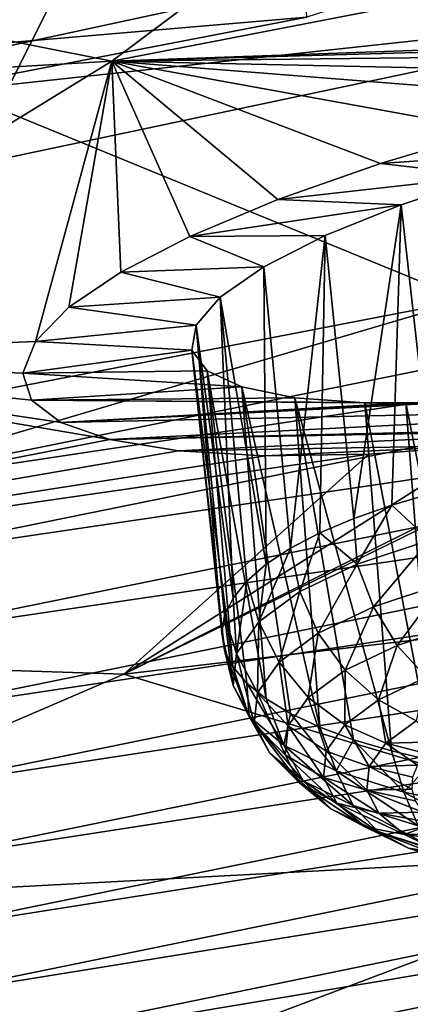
# Model space of a CAD drawing. Header units: metres. Extents: x -90 to 304, y -90 to 74.
# Tile 218 of 256: x 271.33 to 272.42, y -8.95 to -6.2. Entities that reach past the tile are written whole.
import ezdxf

# ---------------------------------------------------------------- set-up
doc = ezdxf.new("R2010")
doc.units = ezdxf.units.M
doc.layers.add('solid_21662050_350', color=7, linetype='CONTINUOUS')

msp = doc.modelspace()

# ---------------------------------------------------------------- linework, layer by layer
at = {"layer": 'solid_21662050_350'}
for points in [[(267.930145, -7.002074, 232.69928), (272.080872, -5.277681, 230.814331), (267.883118, -6.08453, 233.055435)], [(267.930145, -7.002074, 232.69928), (272.133331, -6.192404, 230.450333), (272.080872, -5.277681, 230.814331)], [(268.906647, -5.780262, 188.682922), (272.740692, -5.453819, 189.98494), (271.589447, -6.31513, 192.377319)], [(274.408203, -5.460933, 228.418594), (270.291382, -6.349554, 230.886826), (274.408234, -5.602061, 228.367767)], [(272.133331, -6.192404, 230.450333), (270.291382, -6.349554, 230.886826), (274.408203, -5.460933, 228.418594)], [(271.589447, -6.31513, 192.377319), (272.740692, -5.453819, 189.98494), (275.995117, -5.461801, 192.576782)], [(274.343811, -6.217498, 194.15741), (271.589447, -6.31513, 192.377319), (275.995117, -5.461801, 192.576782)], [(272.29245, -5.604655, 230.934998), (272.263275, -5.649353, 230.869064), (268.04306, -6.462279, 233.12706)], [(268.068451, -6.418318, 233.195038), (272.29245, -5.604655, 230.934998), (268.04306, -6.462279, 233.12706)], [(272.330017, -5.581475, 231.007446), (272.29245, -5.604655, 230.934998), (268.068451, -6.418318, 233.195038)], [(268.101074, -6.396084, 233.270111), (272.330017, -5.581475, 231.007446), (268.068451, -6.418318, 233.195038)], [(272.372925, -5.581666, 231.080627), (272.330017, -5.581475, 231.007446), (268.101074, -6.396084, 233.270111)], [(268.138367, -6.397356, 233.346298), (272.372925, -5.581666, 231.080627), (268.101074, -6.396084, 233.270111)], [(268.138367, -6.397356, 233.346298), (272.417755, -5.605212, 231.148697), (272.372925, -5.581666, 231.080627)], [(268.138367, -6.397356, 233.346298), (268.177338, -6.422031, 233.417496), (272.417755, -5.605212, 231.148697)], [(272.417755, -5.605212, 231.148697), (268.177338, -6.422031, 233.417496), (272.460724, -5.64989, 231.205856)], [(273.27533, -6.167579, 229.938553), (274.408234, -5.602061, 228.367767), (270.29129, -6.490698, 230.83606)], [(270.291382, -6.349554, 230.886826), (270.29129, -6.490698, 230.83606), (274.408234, -5.602061, 228.367767)], [(272.263275, -5.649353, 230.869064), (272.244781, -5.711993, 230.814941), (268.026978, -6.524454, 233.07164)], [(268.04306, -6.462279, 233.12706), (272.263275, -5.649353, 230.869064), (268.026978, -6.524454, 233.07164)], [(268.177338, -6.422031, 233.417496), (270.361725, -6.073146, 232.381485), (272.460724, -5.64989, 231.205856)], [(272.460724, -5.64989, 231.205856), (270.361725, -6.073146, 232.381485), (272.578217, -6.982868, 232.721466)], [(268.026978, -6.524454, 233.07164), (272.244781, -5.711993, 230.814941), (269.408295, -6.349122, 232.33696)], [(272.244781, -5.711993, 230.814941), (271.527924, -5.935049, 231.186829), (269.408295, -6.349122, 232.33696)], [(267.867889, -6.532028, 190.771042), (268.906647, -5.780262, 188.682922), (271.589447, -6.31513, 192.377319)], [(271.527924, -5.935049, 231.186829), (271.189697, -6.607406, 231.160217), (269.408295, -6.349122, 232.33696)], [(271.527924, -5.935049, 231.186829), (273.27533, -6.167579, 229.938553), (271.189697, -6.607406, 231.160217)], [(270.361725, -6.073146, 232.381485), (270.45343, -7.39356, 233.869629), (272.578217, -6.982868, 232.721466)], [(271.189697, -6.607406, 231.160217), (273.27533, -6.167579, 229.938553), (270.29129, -6.490698, 230.83606)], [(267.930145, -7.002074, 232.69928), (270.291382, -6.349554, 230.886826), (272.133331, -6.192404, 230.450333)], [(274.343811, -6.217498, 194.15741), (274.013245, -6.246586, 193.994553), (271.589447, -6.31513, 192.377319)], [(274.013245, -6.246586, 193.994553), (273.669037, -6.292258, 193.891891), (271.589447, -6.31513, 192.377319)], [(273.669037, -6.292258, 193.891891), (273.321686, -6.352316, 193.848892), (271.589447, -6.31513, 192.377319)], [(267.867889, -6.532028, 190.771042), (271.589447, -6.31513, 192.377319), (270.24115, -7.142975, 194.676758)], [(271.375854, -7.098254, 195.349319), (270.24115, -7.142975, 194.676758), (271.589447, -6.31513, 192.377319)], [(271.469147, -7.002703, 195.025528), (271.375854, -7.098254, 195.349319), (271.589447, -6.31513, 192.377319)], [(271.614624, -6.904779, 194.735489), (271.469147, -7.002703, 195.025528), (271.589447, -6.31513, 192.377319)], [(271.806854, -6.804553, 194.475128), (271.614624, -6.904779, 194.735489), (271.589447, -6.31513, 192.377319)], [(272.052032, -6.7015, 194.247253), (271.806854, -6.804553, 194.475128), (271.589447, -6.31513, 192.377319)], [(272.338928, -6.600756, 194.064377), (272.052032, -6.7015, 194.247253), (271.589447, -6.31513, 192.377319)], [(272.650208, -6.508038, 193.936295), (272.338928, -6.600756, 194.064377), (271.589447, -6.31513, 192.377319)], [(272.979065, -6.424976, 193.864365), (272.650208, -6.508038, 193.936295), (271.589447, -6.31513, 192.377319)], [(273.321686, -6.352316, 193.848892), (272.979065, -6.424976, 193.864365), (271.589447, -6.31513, 192.377319)], [(272.910461, -6.561031, 194.359238), (272.338928, -6.600756, 194.064377), (272.650208, -6.508038, 193.936295)], [(272.641663, -6.635234, 194.444504), (272.338928, -6.600756, 194.064377), (272.910461, -6.561031, 194.359238)], [(272.641663, -6.635234, 194.444504), (272.052032, -6.7015, 194.247253), (272.338928, -6.600756, 194.064377)], [(272.396484, -6.716632, 194.58049), (272.052032, -6.7015, 194.247253), (272.641663, -6.635234, 194.444504)], [(272.396484, -6.716632, 194.58049), (272.641663, -6.635234, 194.444504), (272.486877, -7.52099, 194.333237)], [(272.396484, -6.716632, 194.58049), (271.806854, -6.804553, 194.475128), (272.052032, -6.7015, 194.247253)], [(270.74704, -7.523877, 233.894608), (274.674988, -6.727536, 231.670181), (272.578217, -6.982868, 232.721466)], [(274.771454, -6.91816, 231.759033), (274.674988, -6.727536, 231.670181), (270.74704, -7.523877, 233.894608)], [(272.184113, -6.802467, 194.763092), (271.806854, -6.804553, 194.475128), (272.396484, -6.716632, 194.58049)], [(272.184113, -6.802467, 194.763092), (272.396484, -6.716632, 194.58049), (272.264191, -7.591976, 194.520874)], [(272.396484, -6.716632, 194.58049), (272.3703, -7.554752, 194.421478), (272.264191, -7.591976, 194.520874)], [(272.396484, -6.716632, 194.58049), (272.486877, -7.52099, 194.333237), (272.3703, -7.554752, 194.421478)], [(272.013458, -6.889442, 194.985748), (271.614624, -6.904779, 194.735489), (271.806854, -6.804553, 194.475128)], [(272.184113, -6.802467, 194.763092), (272.013458, -6.889442, 194.985748), (271.806854, -6.804553, 194.475128)], [(272.184113, -6.802467, 194.763092), (272.088043, -7.675145, 194.748657), (272.013458, -6.889442, 194.985748)], [(272.184113, -6.802467, 194.763092), (272.169769, -7.632254, 194.630325), (272.088043, -7.675145, 194.748657)], [(272.184113, -6.802467, 194.763092), (272.264191, -7.591976, 194.520874), (272.169769, -7.632254, 194.630325)], [(271.891846, -6.973947, 195.239395), (271.614624, -6.904779, 194.735489), (272.013458, -6.889442, 194.985748)], [(271.891846, -6.973947, 195.239395), (272.013458, -6.889442, 194.985748), (272.019928, -7.720179, 194.874542)], [(272.013458, -6.889442, 194.985748), (272.088043, -7.675145, 194.748657), (272.019928, -7.720179, 194.874542)], [(270.833038, -7.717742, 233.990173), (274.771454, -6.91816, 231.759033), (270.74704, -7.523877, 233.894608)], [(274.851044, -7.125614, 231.814224), (274.771454, -6.91816, 231.759033), (270.833038, -7.717742, 233.990173)], [(271.891846, -6.973947, 195.239395), (271.469147, -7.002703, 195.025528), (271.614624, -6.904779, 194.735489)], [(271.824066, -7.05248, 195.513351), (271.469147, -7.002703, 195.025528), (271.891846, -6.973947, 195.239395)], [(271.824066, -7.05248, 195.513351), (271.891846, -6.973947, 195.239395), (271.927277, -7.814683, 195.143463)], [(271.891846, -6.973947, 195.239395), (272.019928, -7.720179, 194.874542), (271.966125, -7.766862, 195.006638)], [(271.891846, -6.973947, 195.239395), (271.966125, -7.766862, 195.006638), (271.927277, -7.814683, 195.143463)], [(270.74704, -7.523877, 233.894608), (272.578217, -6.982868, 232.721466), (270.45343, -7.39356, 233.869629)], [(271.824066, -7.05248, 195.513351), (271.375854, -7.098254, 195.349319), (271.469147, -7.002703, 195.025528)], [(271.811981, -7.122028, 195.796631), (271.375854, -7.098254, 195.349319), (271.824066, -7.05248, 195.513351)], [(271.811981, -7.122028, 195.796631), (271.824066, -7.05248, 195.513351), (271.895874, -7.911639, 195.425323)], [(271.824066, -7.05248, 195.513351), (271.927277, -7.814683, 195.143463), (271.903748, -7.86312, 195.283539)], [(271.824066, -7.05248, 195.513351), (271.903748, -7.86312, 195.283539), (271.895874, -7.911639, 195.425323)], [(271.375854, -7.098254, 195.349319), (271.340729, -7.186419, 195.691147), (270.24115, -7.142975, 194.676758)], [(271.811981, -7.122028, 195.796631), (271.340729, -7.186419, 195.691147), (271.375854, -7.098254, 195.349319)], [(271.583679, -7.372031, 196.68129), (268.704132, -7.932189, 196.868881), (270.24115, -7.142975, 194.676758)], [(271.446289, -7.324283, 196.36232), (271.583679, -7.372031, 196.68129), (270.24115, -7.142975, 194.676758)], [(271.364807, -7.262187, 196.031021), (271.446289, -7.324283, 196.36232), (270.24115, -7.142975, 194.676758)], [(271.340729, -7.186419, 195.691147), (271.364807, -7.262187, 196.031021), (270.24115, -7.142975, 194.676758)], [(270.903992, -7.928138, 234.050812), (274.851044, -7.125614, 231.814224), (270.833038, -7.717742, 233.990173)], [(274.910736, -7.336724, 231.835617), (274.851044, -7.125614, 231.814224), (270.903992, -7.928138, 234.050812)], [(271.855133, -7.180217, 196.079086), (271.340729, -7.186419, 195.691147), (271.811981, -7.122028, 195.796631)], [(271.811981, -7.122028, 195.796631), (271.895874, -7.911639, 195.425323), (271.903687, -7.95971, 195.567276)], [(271.811981, -7.122028, 195.796631), (271.903687, -7.95971, 195.567276), (271.927094, -8.006806, 195.707825)], [(271.855133, -7.180217, 196.079086), (271.811981, -7.122028, 195.796631), (271.927094, -8.006806, 195.707825)], [(271.951813, -7.22519, 196.3517), (271.340729, -7.186419, 195.691147), (271.855133, -7.180217, 196.079086)], [(271.951813, -7.22519, 196.3517), (271.364807, -7.262187, 196.031021), (271.340729, -7.186419, 195.691147)], [(271.855133, -7.180217, 196.079086), (271.927094, -8.006806, 195.707825), (271.965881, -8.052412, 195.845428)], [(271.855133, -7.180217, 196.079086), (271.965881, -8.052412, 195.845428), (272.019623, -8.096027, 195.978592)], [(271.951813, -7.22519, 196.3517), (271.855133, -7.180217, 196.079086), (272.019623, -8.096027, 195.978592)], [(272.09964, -7.25536, 196.606003), (271.364807, -7.262187, 196.031021), (271.951813, -7.22519, 196.3517)], [(271.446289, -7.324283, 196.36232), (273.705353, -7.207795, 197.833008), (273.344513, -7.283692, 197.837723)], [(272.534515, -7.265616, 197.024536), (273.705353, -7.207795, 197.833008), (271.446289, -7.324283, 196.36232)], [(271.951813, -7.22519, 196.3517), (272.019623, -8.096027, 195.978592), (272.087677, -8.137175, 196.10585)], [(271.951813, -7.22519, 196.3517), (272.087677, -8.137175, 196.10585), (272.169342, -8.175403, 196.2258)], [(272.09964, -7.25536, 196.606003), (271.951813, -7.22519, 196.3517), (272.169342, -8.175403, 196.2258)], [(272.295471, -7.269263, 196.833405), (271.364807, -7.262187, 196.031021), (272.09964, -7.25536, 196.606003)], [(272.09964, -7.25536, 196.606003), (272.169342, -8.175403, 196.2258), (272.263702, -8.210293, 196.337143)], [(272.09964, -7.25536, 196.606003), (272.263702, -8.210293, 196.337143), (272.36972, -8.241462, 196.43866)], [(272.295471, -7.269263, 196.833405), (272.09964, -7.25536, 196.606003), (272.36972, -8.241462, 196.43866)], [(272.410034, -7.269702, 196.934143), (271.446289, -7.324283, 196.36232), (271.364807, -7.262187, 196.031021)], [(272.410034, -7.269702, 196.934143), (271.364807, -7.262187, 196.031021), (272.295471, -7.269263, 196.833405)], [(272.534515, -7.265616, 197.024536), (271.446289, -7.324283, 196.36232), (272.410034, -7.269702, 196.934143)], [(271.446289, -7.324283, 196.36232), (273.344513, -7.283692, 197.837723), (271.583679, -7.372031, 196.68129)], [(271.583679, -7.372031, 196.68129), (273.344513, -7.283692, 197.837723), (273.026794, -7.337999, 197.789246)], [(272.295471, -7.269263, 196.833405), (272.36972, -8.241462, 196.43866), (272.486267, -8.26857, 196.529221)], [(272.410034, -7.269702, 196.934143), (272.295471, -7.269263, 196.833405), (272.486267, -8.26857, 196.529221)], [(272.534515, -7.265616, 197.024536), (272.410034, -7.269702, 196.934143), (272.612061, -8.29132, 196.607849)], [(272.410034, -7.269702, 196.934143), (272.486267, -8.26857, 196.529221), (272.612061, -8.29132, 196.607849)], [(270.957214, -8.14175, 234.076172), (274.910736, -7.336724, 231.835617), (270.903992, -7.928138, 234.050812)], [(274.949554, -7.54326, 231.824539), (274.910736, -7.336724, 231.835617), (270.957214, -8.14175, 234.076172)], [(271.583679, -7.372031, 196.68129), (273.026794, -7.337999, 197.789246), (272.98291, -7.344562, 197.77861)], [(271.622589, -8.02721, 199.702484), (273.026794, -7.337999, 197.789246), (275.348633, -7.589333, 201.441345)], [(272.98291, -7.344562, 197.77861), (273.026794, -7.337999, 197.789246), (271.622589, -8.02721, 199.702484)], [(271.583679, -7.372031, 196.68129), (272.98291, -7.344562, 197.77861), (271.774811, -7.403654, 196.978958)], [(272.633118, -7.388116, 197.657379), (272.98291, -7.344562, 197.77861), (271.622589, -8.02721, 199.702484)], [(271.774811, -7.403654, 196.978958), (272.98291, -7.344562, 197.77861), (272.633118, -7.388116, 197.657379)], [(271.583679, -7.372031, 196.68129), (271.774811, -7.403654, 196.978958), (268.704132, -7.932189, 196.868881)], [(272.306549, -7.412772, 197.477402), (272.633118, -7.388116, 197.657379), (271.622589, -8.02721, 199.702484)], [(271.774811, -7.403654, 196.978958), (272.633118, -7.388116, 197.657379), (272.01712, -7.417746, 197.247589)], [(272.01712, -7.417746, 197.247589), (272.633118, -7.388116, 197.657379), (272.306549, -7.412772, 197.477402)], [(271.774811, -7.403654, 196.978958), (272.01712, -7.417746, 197.247589), (268.704132, -7.932189, 196.868881)], [(272.306549, -7.412772, 197.477402), (271.622589, -8.02721, 199.702484), (268.704132, -7.932189, 196.868881)], [(272.01712, -7.417746, 197.247589), (272.306549, -7.412772, 197.477402), (268.704132, -7.932189, 196.868881)], [(272.475739, -7.652987, 194.332916), (272.3703, -7.554752, 194.421478), (272.486877, -7.52099, 194.333237)], [(270.991821, -8.350284, 234.067551), (274.949554, -7.54326, 231.824539), (270.957214, -8.14175, 234.076172)], [(274.969421, -7.744296, 231.78447), (274.949554, -7.54326, 231.824539), (270.991821, -8.350284, 234.067551)], [(272.274231, -7.719575, 194.509613), (272.264191, -7.591976, 194.520874), (272.3703, -7.554752, 194.421478)], [(272.475739, -7.652987, 194.332916), (272.274231, -7.719575, 194.509613), (272.3703, -7.554752, 194.421478)], [(271.622589, -8.02721, 199.702484), (275.348633, -7.589333, 201.441345), (273.256195, -8.51854, 204.022324)], [(272.274231, -7.719575, 194.509613), (272.169769, -7.632254, 194.630325), (272.264191, -7.591976, 194.520874)], [(272.169769, -7.632254, 194.630325), (272.113373, -7.796507, 194.720505), (272.088043, -7.675145, 194.748657)], [(272.274231, -7.719575, 194.509613), (272.113373, -7.796507, 194.720505), (272.169769, -7.632254, 194.630325)], [(272.319702, -7.838965, 194.507919), (272.274231, -7.719575, 194.509613), (272.475739, -7.652987, 194.332916)], [(272.319702, -7.838965, 194.507919), (272.475739, -7.652987, 194.332916), (272.513245, -7.775018, 194.338226)], [(271.99939, -7.880825, 194.957489), (272.019928, -7.720179, 194.874542), (272.088043, -7.675145, 194.748657)], [(272.113373, -7.796507, 194.720505), (271.99939, -7.880825, 194.957489), (272.088043, -7.675145, 194.748657)], [(271.99939, -7.880825, 194.957489), (271.966125, -7.766862, 195.006638), (272.019928, -7.720179, 194.874542)], [(272.274231, -7.719575, 194.509613), (272.165253, -7.912844, 194.710449), (272.113373, -7.796507, 194.720505)], [(272.319702, -7.838965, 194.507919), (272.165253, -7.912844, 194.710449), (272.274231, -7.719575, 194.509613)], [(271.009521, -8.552851, 234.028564), (274.969421, -7.744296, 231.78447), (270.991821, -8.350284, 234.067551)], [(274.97171, -7.939224, 231.717911), (274.969421, -7.744296, 231.78447), (271.009521, -8.552851, 234.028564)], [(271.936646, -7.969288, 195.211472), (271.927277, -7.814683, 195.143463), (271.966125, -7.766862, 195.006638)], [(271.99939, -7.880825, 194.957489), (271.936646, -7.969288, 195.211472), (271.966125, -7.766862, 195.006638)], [(272.319702, -7.838965, 194.507919), (272.513245, -7.775018, 194.338226), (272.385162, -7.946612, 194.529236)], [(272.513245, -7.775018, 194.338226), (272.566772, -7.886598, 194.369995), (272.385162, -7.946612, 194.529236)], [(272.055786, -7.993815, 194.938034), (271.99939, -7.880825, 194.957489), (272.113373, -7.796507, 194.720505)], [(272.055786, -7.993815, 194.938034), (272.113373, -7.796507, 194.720505), (272.165253, -7.912844, 194.710449)], [(271.936646, -7.969288, 195.211472), (271.903748, -7.86312, 195.283539), (271.927277, -7.814683, 195.143463)], [(272.319702, -7.838965, 194.507919), (272.240173, -8.015946, 194.719315), (272.165253, -7.912844, 194.710449)], [(272.319702, -7.838965, 194.507919), (272.385162, -7.946612, 194.529236), (272.240173, -8.015946, 194.719315)], [(271.927551, -8.058497, 195.472672), (271.895874, -7.911639, 195.425323), (271.903748, -7.86312, 195.283539)], [(271.936646, -7.969288, 195.211472), (271.927551, -8.058497, 195.472672), (271.903748, -7.86312, 195.283539)], [(271.995514, -8.078768, 195.181931), (271.936646, -7.969288, 195.211472), (271.99939, -7.880825, 194.957489)], [(271.995514, -8.078768, 195.181931), (271.99939, -7.880825, 194.957489), (272.055786, -7.993815, 194.938034)], [(272.385162, -7.946612, 194.529236), (272.566772, -7.886598, 194.369995), (272.466278, -8.035486, 194.572174)], [(271.927551, -8.058497, 195.472672), (271.903687, -7.95971, 195.567276), (271.895874, -7.911639, 195.425323)], [(272.055786, -7.993815, 194.938034), (272.165253, -7.912844, 194.710449), (272.137451, -8.091939, 194.932907)], [(272.165253, -7.912844, 194.710449), (272.240173, -8.015946, 194.719315), (272.137451, -8.091939, 194.932907)], [(268.704132, -7.932189, 196.868881), (271.622589, -8.02721, 199.702484), (270.092682, -8.685884, 201.532028)], [(271.011597, -8.748873, 233.961807), (274.97171, -7.939224, 231.717911), (271.009521, -8.552851, 234.028564)], [(274.954895, -8.12641, 231.622879), (274.97171, -7.939224, 231.717911), (271.011597, -8.748873, 233.961807)], [(271.972443, -8.145025, 195.731064), (271.927094, -8.006806, 195.707825), (271.903687, -7.95971, 195.567276)], [(271.927551, -8.058497, 195.472672), (271.972443, -8.145025, 195.731064), (271.903687, -7.95971, 195.567276)], [(271.986786, -8.164436, 195.43277), (271.927551, -8.058497, 195.472672), (271.936646, -7.969288, 195.211472)], [(271.986786, -8.164436, 195.43277), (271.936646, -7.969288, 195.211472), (271.995514, -8.078768, 195.181931)], [(272.385162, -7.946612, 194.529236), (272.333313, -8.099084, 194.746521), (272.240173, -8.015946, 194.719315)], [(272.385162, -7.946612, 194.529236), (272.466278, -8.035486, 194.572174), (272.333313, -8.099084, 194.746521)], [(271.995514, -8.078768, 195.181931), (272.055786, -7.993815, 194.938034), (272.080902, -8.171667, 195.161804)], [(272.055786, -7.993815, 194.938034), (272.137451, -8.091939, 194.932907), (272.080902, -8.171667, 195.161804)], [(270.092682, -8.685884, 201.532028), (271.622589, -8.02721, 199.702484), (273.256195, -8.51854, 204.022324)], [(271.972443, -8.145025, 195.731064), (271.965881, -8.052412, 195.845428), (271.927094, -8.006806, 195.707825)], [(272.137451, -8.091939, 194.932907), (272.240173, -8.015946, 194.719315), (272.239075, -8.168788, 194.942444)], [(272.240173, -8.015946, 194.719315), (272.333313, -8.099084, 194.746521), (272.239075, -8.168788, 194.942444)], [(272.069611, -8.225545, 195.976715), (272.019623, -8.096027, 195.978592), (271.965881, -8.052412, 195.845428)], [(271.972443, -8.145025, 195.731064), (272.069611, -8.225545, 195.976715), (271.965881, -8.052412, 195.845428)], [(272.466278, -8.035486, 194.572174), (272.438538, -8.156828, 194.790314), (272.333313, -8.099084, 194.746521)], [(272.029877, -8.24753, 195.680893), (271.972443, -8.145025, 195.731064), (271.927551, -8.058497, 195.472672)], [(272.029877, -8.24753, 195.680893), (271.927551, -8.058497, 195.472672), (271.986786, -8.164436, 195.43277)], [(271.986786, -8.164436, 195.43277), (271.995514, -8.078768, 195.181931), (272.072693, -8.252068, 195.397202)], [(271.995514, -8.078768, 195.181931), (272.080902, -8.171667, 195.161804), (272.072693, -8.252068, 195.397202)], [(272.069611, -8.225545, 195.976715), (272.087677, -8.137175, 196.10585), (272.019623, -8.096027, 195.978592)], [(272.080902, -8.171667, 195.161804), (272.137451, -8.091939, 194.932907), (272.187195, -8.24192, 195.15239)], [(272.137451, -8.091939, 194.932907), (272.239075, -8.168788, 194.942444), (272.187195, -8.24192, 195.15239)], [(272.239075, -8.168788, 194.942444), (272.333313, -8.099084, 194.746521), (272.354034, -8.219345, 194.966019)], [(272.333313, -8.099084, 194.746521), (272.438538, -8.156828, 194.790314), (272.354034, -8.219345, 194.966019)], [(270.996582, -8.936671, 233.865204), (274.954895, -8.12641, 231.622879), (271.011597, -8.748873, 233.961807)], [(274.91684, -8.303485, 231.496826), (274.954895, -8.12641, 231.622879), (270.996582, -8.936671, 233.865204)], [(272.069611, -8.225545, 195.976715), (272.215302, -8.296964, 196.20018), (272.087677, -8.137175, 196.10585)], [(272.215302, -8.296964, 196.20018), (272.169342, -8.175403, 196.2258), (272.087677, -8.137175, 196.10585)], [(272.123199, -8.324855, 195.916794), (272.069611, -8.225545, 195.976715), (271.972443, -8.145025, 195.731064)], [(272.123199, -8.324855, 195.916794), (271.972443, -8.145025, 195.731064), (272.029877, -8.24753, 195.680893)], [(271.986786, -8.164436, 195.43277), (272.072693, -8.252068, 195.397202), (272.113159, -8.33005, 195.630081)], [(272.029877, -8.24753, 195.680893), (271.986786, -8.164436, 195.43277), (272.113159, -8.33005, 195.630081)], [(272.354034, -8.219345, 194.966019), (272.438538, -8.156828, 194.790314), (272.502533, -8.216313, 194.934219)], [(272.072693, -8.252068, 195.397202), (272.080902, -8.171667, 195.161804), (272.179688, -8.315667, 195.368332)], [(272.080902, -8.171667, 195.161804), (272.187195, -8.24192, 195.15239), (272.179688, -8.315667, 195.368332)], [(272.215302, -8.296964, 196.20018), (272.263702, -8.210293, 196.337143), (272.169342, -8.175403, 196.2258)], [(272.187195, -8.24192, 195.15239), (272.239075, -8.168788, 194.942444), (272.307495, -8.284938, 195.154343)], [(272.239075, -8.168788, 194.942444), (272.354034, -8.219345, 194.966019), (272.307495, -8.284938, 195.154343)], [(272.215302, -8.296964, 196.20018), (272.403961, -8.356535, 196.392868), (272.263702, -8.210293, 196.337143)], [(272.403961, -8.356535, 196.392868), (272.36972, -8.241462, 196.43866), (272.263702, -8.210293, 196.337143)], [(272.307495, -8.284938, 195.154343), (272.354034, -8.219345, 194.966019), (272.441956, -8.281307, 195.119461)], [(272.354034, -8.219345, 194.966019), (272.502533, -8.216313, 194.934219), (272.466736, -8.24842, 195.025177)], [(272.354034, -8.219345, 194.966019), (272.466736, -8.24842, 195.025177), (272.441956, -8.281307, 195.119461)], [(272.263123, -8.393439, 196.131393), (272.215302, -8.296964, 196.20018), (272.069611, -8.225545, 195.976715)], [(272.263123, -8.393439, 196.131393), (272.069611, -8.225545, 195.976715), (272.123199, -8.324855, 195.916794)], [(272.179688, -8.315667, 195.368332), (272.187195, -8.24192, 195.15239), (272.300751, -8.351083, 195.348007)], [(272.187195, -8.24192, 195.15239), (272.307495, -8.284938, 195.154343), (272.300751, -8.351083, 195.348007)], [(272.403961, -8.356535, 196.392868), (272.486267, -8.26857, 196.529221), (272.36972, -8.241462, 196.43866)], [(272.029877, -8.24753, 195.680893), (272.113159, -8.33005, 195.630081), (272.200714, -8.402619, 195.851471)], [(272.123199, -8.324855, 195.916794), (272.029877, -8.24753, 195.680893), (272.200714, -8.402619, 195.851471)], [(272.072693, -8.252068, 195.397202), (272.179688, -8.315667, 195.368332), (272.216797, -8.387197, 195.581924)], [(272.113159, -8.33005, 195.630081), (272.072693, -8.252068, 195.397202), (272.216797, -8.387197, 195.581924)], [(272.403961, -8.356535, 196.392868), (272.628296, -8.401972, 196.547394), (272.486267, -8.26857, 196.529221)], [(272.444275, -8.450646, 196.316437), (272.403961, -8.356535, 196.392868), (272.215302, -8.296964, 196.20018)], [(272.444275, -8.450646, 196.316437), (272.215302, -8.296964, 196.20018), (272.263123, -8.393439, 196.131393)], [(272.300751, -8.351083, 195.348007), (272.307495, -8.284938, 195.154343), (272.426544, -8.347768, 195.313248)], [(272.307495, -8.284938, 195.154343), (272.441956, -8.281307, 195.119461), (272.428497, -8.314563, 195.215881)], [(272.307495, -8.284938, 195.154343), (272.428497, -8.314563, 195.215881), (272.426544, -8.347768, 195.313248)], [(270.951416, -9.388189, 206.437866), (276.047821, -8.325754, 206.848389), (273.541107, -9.263302, 209.452835)], [(270.951416, -9.388189, 206.437866), (273.256195, -8.51854, 204.022324), (276.047821, -8.325754, 206.848389)], [(270.962677, -9.113814, 233.736053), (274.91684, -8.303485, 231.496826), (270.996582, -8.936671, 233.865204)], [(274.857697, -8.46244, 231.34285), (274.91684, -8.303485, 231.496826), (270.962677, -9.113814, 233.736053)], [(272.123199, -8.324855, 195.916794), (272.200714, -8.402619, 195.851471), (272.332031, -8.466986, 196.052872)], [(272.263123, -8.393439, 196.131393), (272.123199, -8.324855, 195.916794), (272.332031, -8.466986, 196.052872)], [(272.179688, -8.315667, 195.368332), (272.300751, -8.351083, 195.348007), (272.334045, -8.415239, 195.539597)], [(272.216797, -8.387197, 195.581924), (272.179688, -8.315667, 195.368332), (272.334045, -8.415239, 195.539597)], [(272.113159, -8.33005, 195.630081), (272.216797, -8.387197, 195.581924), (272.297119, -8.453762, 195.785004)], [(272.200714, -8.402619, 195.851471), (272.113159, -8.33005, 195.630081), (272.297119, -8.453762, 195.785004)], [(272.300751, -8.351083, 195.348007), (272.426544, -8.347768, 195.313248), (272.436127, -8.380506, 195.410309)], [(272.300751, -8.351083, 195.348007), (272.436127, -8.380506, 195.410309), (272.457092, -8.412363, 195.505859)], [(272.334045, -8.415239, 195.539597), (272.300751, -8.351083, 195.348007), (272.457092, -8.412363, 195.505859)], [(272.659698, -8.49428, 196.464828), (272.628296, -8.401972, 196.547394), (272.403961, -8.356535, 196.392868)], [(272.659698, -8.49428, 196.464828), (272.403961, -8.356535, 196.392868), (272.444275, -8.450646, 196.316437)], [(272.200714, -8.402619, 195.851471), (272.297119, -8.453762, 195.785004), (272.417572, -8.512802, 195.969742)], [(272.332031, -8.466986, 196.052872), (272.200714, -8.402619, 195.851471), (272.417572, -8.512802, 195.969742)], [(272.216797, -8.387197, 195.581924), (272.334045, -8.415239, 195.539597), (272.406067, -8.474941, 195.721725)], [(272.297119, -8.453762, 195.785004), (272.216797, -8.387197, 195.581924), (272.406067, -8.474941, 195.721725)], [(272.263123, -8.393439, 196.131393), (272.332031, -8.466986, 196.052872), (272.502045, -8.520676, 196.226547)], [(272.444275, -8.450646, 196.316437), (272.263123, -8.393439, 196.131393), (272.502045, -8.520676, 196.226547)], [(272.334045, -8.415239, 195.539597), (272.457092, -8.412363, 195.505859), (272.489227, -8.442941, 195.598694)], [(272.406067, -8.474941, 195.721725), (272.334045, -8.415239, 195.539597), (272.489227, -8.442941, 195.598694)], [(270.909973, -9.272255, 233.577469), (274.857697, -8.46244, 231.34285), (270.962677, -9.113814, 233.736053)], [(274.779083, -8.591692, 231.16777), (274.857697, -8.46244, 231.34285), (270.909973, -9.272255, 233.577469)], [(272.297119, -8.453762, 195.785004), (272.406067, -8.474941, 195.721725), (272.514099, -8.527895, 195.887421)], [(272.417572, -8.512802, 195.969742), (272.297119, -8.453762, 195.785004), (272.514099, -8.527895, 195.887421)], [(272.332031, -8.466986, 196.052872), (272.417572, -8.512802, 195.969742), (272.573517, -8.562049, 196.129044)], [(272.502045, -8.520676, 196.226547), (272.332031, -8.466986, 196.052872), (272.573517, -8.562049, 196.129044)], [(272.406067, -8.474941, 195.721725), (272.489227, -8.442941, 195.598694), (272.532074, -8.471853, 195.687653)], [(272.406067, -8.474941, 195.721725), (272.532074, -8.471853, 195.687653), (272.585114, -8.498737, 195.771606)], [(272.514099, -8.527895, 195.887421), (272.406067, -8.474941, 195.721725), (272.585114, -8.498737, 195.771606)], [(270.092682, -8.685884, 201.532028), (273.256195, -8.51854, 204.022324), (270.951416, -9.388189, 206.437866)], [(272.417572, -8.512802, 195.969742), (272.514099, -8.527895, 195.887421), (272.653992, -8.572065, 196.030304)], [(272.573517, -8.562049, 196.129044), (272.417572, -8.512802, 195.969742), (272.653992, -8.572065, 196.030304)], [(270.839905, -9.400387, 233.396408), (272.704773, -9.104285, 232.156113), (274.779083, -8.591692, 231.16777)], [(270.839905, -9.400387, 233.396408), (274.779083, -8.591692, 231.16777), (270.909973, -9.272255, 233.577469)], [(274.785767, -8.658648, 230.929382), (272.241486, -9.797091, 228.985779), (276.248688, -8.86905, 226.408051)], [(274.785767, -8.658648, 230.929382), (272.704773, -9.104285, 232.156113), (272.241486, -9.797091, 228.985779)], [(276.248688, -8.86905, 226.408051), (272.241486, -9.797091, 228.985779), (274.255829, -9.715653, 223.510773)]]:
    msp.add_3dface(points, dxfattribs=at)

doc.saveas('drawing.dxf')
